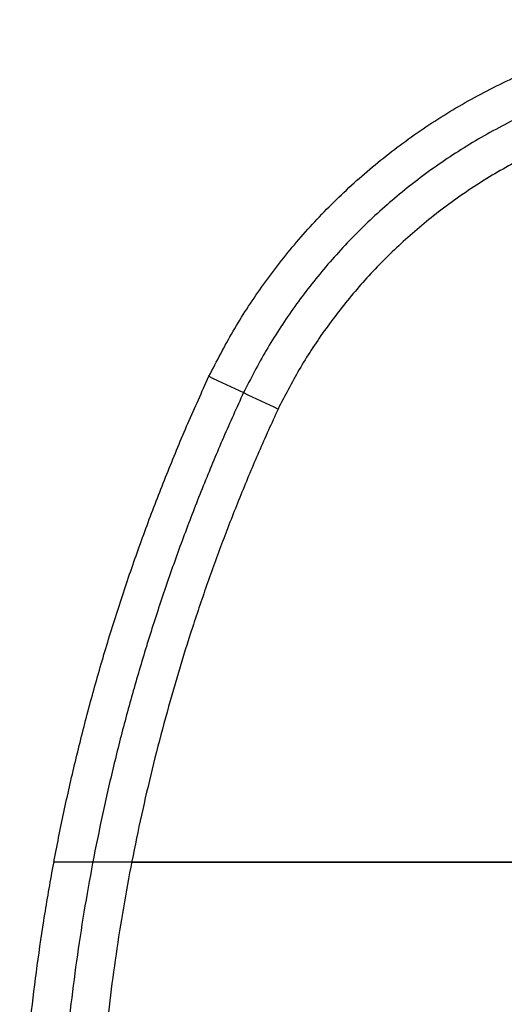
# Model space of a CAD drawing. Header units: millimetres. Extents: x 581 to 1437, y -333 to 1981.
# Tile 18 of 42: x 637 to 808, y 759 to 1107. Entities that reach past the tile are written whole.
import ezdxf

# ---------------------------------------------------------------- set-up
doc = ezdxf.new("R2010")
doc.units = ezdxf.units.MM
doc.layers.add('Tabletop', color=7, linetype='Continuous', true_color=0xcc9900)

msp = doc.modelspace()

# ---------------------------------------------------------------- linework, layer by layer
at = {"layer": 'Tabletop'}
for p, q in [((1434.19, 809.35, -1356.78), (649.31, 809.35, -1356.78)), ((676.79, 809.35, -1375.78), (1406.63, 809.35, -1375.78))]:
    msp.add_line(p, q, dxfattribs=at)
for points, weights in [([(704.1, 981, -1364.78), (784.87, 1147.52, -1364.78), (963.49, 1099.1, -1364.78)], [1, 0.770000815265, 1]), ([(704.1, 981, -1356.78), (784.87, 1147.52, -1356.78), (963.49, 1099.1, -1356.78)], [1, 0.770000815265, 1]), ([(704.1, 981, -1360.78), (784.87, 1147.52, -1360.78), (963.49, 1099.1, -1360.78)], [1, 0.770000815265, 1]), ([(959.83, 1086.1, -1370.28), (792.19, 1131.42, -1370.28), (716.3, 975.22, -1370.28)], [1, 0.77041290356, 1]), ([(956.17, 1073.11, -1375.78), (799.5, 1115.35, -1375.78), (728.5, 969.44, -1375.78)], [1, 0.770824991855, 1]), ([(637.23, 697.78, -1356.78), (641.79, 846.21, -1356.78), (704.1, 981, -1356.78)], [1, 0.979830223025, 1]), ([(637.23, 697.78, -1364.78), (641.79, 846.21, -1364.78), (704.1, 981, -1364.78)], [1, 0.979830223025, 1]), ([(637.23, 697.78, -1360.78), (641.79, 846.21, -1360.78), (704.1, 981, -1360.78)], [1, 0.979830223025, 1])]:
    msp.add_rational_spline(points, weights, degree=2, dxfattribs=at)
for points, degree in [([(704.1, 981, -1364.78), (712.24, 977.15, -1368.45), (720.37, 973.29, -1372.12), (728.5, 969.44, -1375.78)], 3), ([(704.1, 981, -1364.78), (704.1, 981, -1360.78), (704.1, 981, -1356.78)], 2), ([(656.37, 842.77, -1364.78), (656.37, 842.77, -1360.78), (656.37, 842.77, -1356.78)], 2)]:
    msp.add_open_spline(points, degree=degree, dxfattribs=at)
for points, weights in [([(716.3, 975.22, -1370.28), (656.97, 846.81, -1370.29), (651.05, 705.47, -1370.28), (650.7, 696.92, -1370.31), (650.87, 688.36, -1370.33)], [1, 0.980423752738, 0.998884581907, 0.994179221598, 0.990852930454]), ([(728.5, 969.44, -1375.78), (672.14, 847.41, -1375.78), (664.91, 713.18, -1375.78), (664.46, 704.95, -1375.78), (664.21, 696.71, -1375.78)], [1, 0.98101728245, 0.997769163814, 0.998814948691, 1])]:
    msp.add_rational_spline(points, weights, degree=2, knots=[0, 0, 0, 302.813278, 302.813278, 321.717277, 321.717277, 321.717277], dxfattribs=at)

doc.saveas('drawing.dxf')
